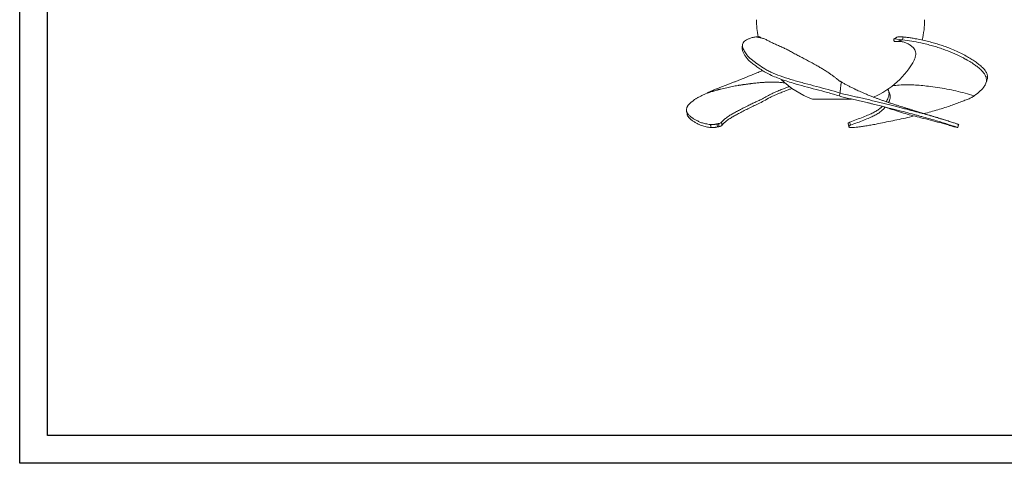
# Model space of a CAD drawing. Header units: millimetres. Extents: x 0 to 420, y 0 to 297.
# Tile 1 of 3: x 0 to 248, y 0 to 112. Entities that reach past the tile are written whole.
import ezdxf

# ---------------------------------------------------------------- set-up
doc = ezdxf.new("R2010")
doc.units = ezdxf.units.MM
doc.layers.add('AM_BOR', color=7, linetype='Continuous')

msp = doc.modelspace()

# ---------------------------------------------------------------- linework, layer by layer
at = {"color": 218, "linetype": 'Continuous', "lineweight": 30}
for p, q in [((7, 7), (7, 289.96)), ((412, 7), (7, 7))]:
    msp.add_line(p, q, dxfattribs=at)
at = {"color": 7, "linetype": 'Continuous', "lineweight": 15}
for p, q in [((220.38, 107.03), (222.55, 106.76)), ((206.8, 93.34), (206.6, 92.6)), ((199.88, 91.82), (209.71, 91.82)), ((208.82, 85.65), (208.98, 84.88)), ((236.69, 85.39), (236.7, 85.39))]:
    msp.add_line(p, q, dxfattribs=at)
at = {"color": 7, "linetype": 'Continuous', "lineweight": 15, "flags": 128}
for points in [[(222.68, 107.47), (222.61, 107.11), (222.55, 106.76)], [(182.17, 105.44), (182.14, 105.05), (182.11, 104.67)], [(168.08, 88.84), (168.15, 88.46), (168.22, 88.07)]]:
    msp.add_lwpolyline(points, dxfattribs=at)
at = {"color": 7, "linetype": 'Continuous', "lineweight": 15}
for start, end in [(180, 191.7785), (345.9806, 0), (292.9471, 331.6932), (225.1776, 250.63)]:
    msp.add_arc((206.91, 111.82), 21.2, start, end, dxfattribs=at)
for points, knots in [([(206.8, 93.34), (204.81, 93.95), (202.82, 94.47), (199.88, 95.24), (198.91, 95.5), (197.46, 95.89), (196.98, 96.02), (196.03, 96.28), (195.56, 96.41), (194.16, 96.82), (193.25, 97.11), (191.51, 97.71), (190.68, 98.02), (189.53, 98.52), (189.17, 98.69), (188.48, 99.04), (188.15, 99.22), (187.22, 99.78), (186.67, 100.16), (185.89, 100.73), (185.64, 100.91), (185.15, 101.27), (184.91, 101.45), (184.24, 101.98), (183.83, 102.32), (183.2, 103.02), (182.96, 103.37), (182.67, 103.89), (182.58, 104.06), (182.42, 104.39), (182.35, 104.55), (182.18, 105.03), (182.13, 105.33), (182.26, 105.89), (182.44, 106.15), (182.87, 106.51), (183.03, 106.63), (183.41, 106.84), (183.62, 106.94), (184.09, 107.13), (184.35, 107.22), (184.77, 107.33), (184.92, 107.37), (185.23, 107.43), (185.4, 107.45), (185.57, 107.47)], [0, 0, 0, 0, 0.125, 0.125, 0.1875, 0.1875, 0.21875, 0.21875, 0.25, 0.25, 0.3125, 0.3125, 0.375, 0.375, 0.40625, 0.40625, 0.4375, 0.4375, 0.5, 0.5, 0.53125, 0.53125, 0.5625, 0.5625, 0.625, 0.625, 0.6875, 0.6875, 0.71875, 0.71875, 0.75, 0.75, 0.8125, 0.8125, 0.875, 0.875, 0.90625, 0.90625, 0.9375, 0.9375, 0.96875, 0.96875, 0.984375, 0.984375, 1, 1, 1, 1]), ([(186.72, 107.46), (186.62, 107.48), (186.52, 107.49), (186.32, 107.5), (186.22, 107.51), (186.03, 107.5), (185.93, 107.5), (185.8, 107.49), (185.75, 107.49), (185.66, 107.48), (185.62, 107.48), (185.57, 107.47)], [0, 0, 0, 0, 0.25, 0.25, 0.5, 0.5, 0.75, 0.75, 0.875, 0.875, 1, 1, 1, 1]), ([(185.57, 107.47), (185.88, 107.42), (186.33, 107.34), (186.76, 107.24), (186.9, 107.21)], [0, 0, 0, 0, 0.6735515, 1, 1, 1, 1]), ([(186.72, 107.46), (186.74, 107.4), (186.79, 107.29), (186.85, 107.23), (186.89, 107.21), (186.9, 107.21)], [0, 0, 0, 0, 0.342683, 0.692336, 1, 1, 1, 1]), ([(186.9, 107.21), (187, 107.18), (187.18, 107.14), (187.51, 107.07), (187.9, 106.9), (188.43, 106.64), (189.12, 106.28), (190.01, 105.84), (191.01, 105.4), (192.04, 104.97), (193.05, 104.49), (194.04, 103.97), (195.07, 103.4), (196.13, 102.83), (197.22, 102.27), (198.32, 101.69), (199.44, 101.09), (200.5, 100.5), (201.49, 99.94), (202.4, 99.4), (203.3, 98.85), (204.11, 98.32), (204.83, 97.81), (205.46, 97.34), (206.04, 96.88), (206.37, 96.58), (206.53, 96.44)], [0, 0, 0, 0, 0.034575, 0.069115, 0.104265, 0.139427, 0.19465, 0.249892, 0.30674, 0.363558, 0.408502, 0.453456, 0.499926, 0.546409, 0.591218, 0.636016, 0.682056, 0.728095, 0.765649, 0.8032, 0.841752, 0.880299, 0.910901, 0.941499, 0.972929, 1, 1, 1, 1]), ([(221.13, 107.46), (221.04, 107.38), (220.88, 107.25), (220.62, 107.1), (220.46, 107.06), (220.38, 107.03)], [0, 0, 0, 0, 0.393623, 0.692701, 1, 1, 1, 1]), ([(220.38, 107.03), (220.39, 106.96), (220.39, 106.88), (220.38, 106.73), (220.38, 106.66), (220.39, 106.55), (220.39, 106.51), (220.4, 106.46), (220.41, 106.44), (220.42, 106.41), (220.43, 106.4), (220.46, 106.36), (220.48, 106.35), (220.53, 106.32), (220.56, 106.32), (220.65, 106.31), (220.7, 106.31), (220.82, 106.31), (220.88, 106.31), (221.05, 106.31), (221.16, 106.32), (221.28, 106.33)], [0, 0, 0, 0, 0.125, 0.125, 0.25, 0.25, 0.3125, 0.3125, 0.34375, 0.34375, 0.375, 0.375, 0.4375, 0.4375, 0.5, 0.5, 0.625, 0.625, 0.75, 0.75, 1, 1, 1, 1]), ([(221.13, 107.46), (221.26, 107.48), (221.39, 107.49), (221.65, 107.5), (221.78, 107.51), (222.03, 107.5), (222.16, 107.5), (222.35, 107.49), (222.42, 107.49), (222.55, 107.48), (222.61, 107.48), (222.68, 107.47)], [0, 0, 0, 0, 0.25, 0.25, 0.5, 0.5, 0.75, 0.75, 0.875, 0.875, 1, 1, 1, 1]), ([(222.55, 106.76), (222.4, 106.71), (222.16, 106.64), (221.83, 106.53), (221.55, 106.43), (221.37, 106.36), (221.28, 106.33)], [0, 0, 0, 0, 0.340009, 0.559996, 0.779987, 1, 1, 1, 1]), ([(240.58, 92.6), (241.75, 93.5), (242.7, 94.31), (243.29, 95.23), (243.67, 95.89), (243.85, 96.65), (243.51, 97.62), (243.3, 98), (243.05, 98.35), (242.76, 98.71), (242.16, 99.33), (241.59, 99.81), (241.11, 100.18), (240.3, 100.78), (239.36, 101.37), (238.09, 102.06), (237.04, 102.62), (235.93, 103.14), (234.4, 103.8), (233.21, 104.27), (231.91, 104.7), (231.02, 104.98), (230.1, 105.25), (228.65, 105.63), (226.15, 106.21), (224.07, 106.56), (222.55, 106.76)], [0, 0, 0, 0, 0.1875, 0.208309, 0.21875, 0.34375, 0.375, 0.40625, 0.412831, 0.4375, 0.46875, 0.515625, 0.51814, 0.53125, 0.620049, 0.625, 0.65625, 0.71875, 0.719215, 0.78125, 0.8125, 0.812555, 0.84375, 0.875, 0.906271, 1, 1, 1, 1]), ([(243.86, 96.77), (243.9, 96.88), (244, 97.18), (243.99, 97.7), (243.8, 98.34), (243.37, 99.04), (242.69, 99.79), (241.82, 100.54), (240.85, 101.27), (239.79, 101.97), (238.6, 102.67), (237.23, 103.37), (235.74, 104.07), (234.32, 104.66), (232.95, 105.17), (231.64, 105.61), (230.25, 106.02), (228.79, 106.4), (227.29, 106.74), (225.92, 107.01), (224.72, 107.22), (223.69, 107.37), (223.01, 107.44), (222.68, 107.47)], [0, 0, 0, 0, 0.035338, 0.092332, 0.148893, 0.205174, 0.261676, 0.318661, 0.375815, 0.4326, 0.489008, 0.54548, 0.602369, 0.659484, 0.702133, 0.744581, 0.787057, 0.829679, 0.872405, 0.915134, 0.943558, 0.971858, 1, 1, 1, 1]), ([(206.6, 92.6), (205.62, 92.89), (203.65, 93.47), (200.72, 94.24), (197.82, 95.01), (195.3, 95.72), (193.18, 96.37), (191.45, 96.97), (189.85, 97.62), (188.4, 98.31), (187.15, 99.05), (186.05, 99.8), (185.06, 100.52), (184.17, 101.22), (183.44, 101.92), (182.9, 102.62), (182.5, 103.31), (182.24, 103.9), (182.1, 104.35), (182.12, 104.58), (182.13, 104.67)], [0, 0, 0, 0, 0.0775401, 0.15544, 0.2338881, 0.3129104, 0.3655789, 0.4179102, 0.4698276, 0.521502, 0.5733288, 0.6254622, 0.6776494, 0.7296501, 0.7814808, 0.8333433, 0.8853943, 0.9375565, 0.9765695, 1, 1, 1, 1]), ([(221.28, 106.33), (221.61, 106.33), (222.28, 106.34), (223.2, 106.1), (224.02, 105.72), (224.73, 105.23), (225.28, 104.75), (225.66, 104.26), (225.88, 103.71), (225.91, 103.06), (225.78, 102.36), (225.58, 101.77), (225.36, 101.39), (225.27, 101.25)], [0, 0, 0, 0, 0.085283, 0.17064, 0.273574, 0.376899, 0.480044, 0.57367, 0.667548, 0.761001, 0.854013, 0.947185, 1, 1, 1, 1]), ([(187.26, 99), (187.19, 98.97), (186.91, 98.86), (186.42, 98.66), (185.77, 98.4), (185.12, 98.13), (184.52, 97.89), (183.95, 97.66), (183.32, 97.4), (182.56, 97.09), (181.74, 96.76), (180.92, 96.43), (180.14, 96.12), (179.47, 95.86), (178.9, 95.64), (178.47, 95.47), (178.03, 95.3), (177.51, 95.11), (176.87, 94.87), (176.38, 94.68), (176.11, 94.58)], [0, 0, 0, 0, 0.019854, 0.074109, 0.133674, 0.196566, 0.251369, 0.299821, 0.353433, 0.424935, 0.507067, 0.577726, 0.644668, 0.715991, 0.754402, 0.792698, 0.830178, 0.871025, 0.927164, 1, 1, 1, 1]), ([(193.02, 95.85), (192.93, 95.86), (192.46, 95.93), (191.63, 96.03), (190.86, 96.09), (190.44, 96.1), (190.36, 96.1), (190.26, 96.11), (190.14, 96.11), (190.01, 96.11), (189.74, 96.11), (189.29, 96.11), (188.62, 96.08), (187.82, 96.04), (186.88, 95.98), (185.83, 95.88), (185.03, 95.79), (184.52, 95.73), (184.31, 95.71), (184.08, 95.68), (183.83, 95.64), (183.54, 95.61), (183.24, 95.57), (182.95, 95.52), (182.67, 95.49), (182.41, 95.45), (182.11, 95.41), (181.8, 95.36), (181.51, 95.32), (181.28, 95.28), (180.66, 95.18), (179.64, 94.99), (178.18, 94.68), (177.14, 94.43), (176.49, 94.27), (176.29, 94.21), (176.08, 94.16), (175.88, 94.11), (175.65, 94.05), (175.36, 93.97), (175.04, 93.88), (174.73, 93.8), (174.52, 93.74), (174.3, 93.67), (174.06, 93.6), (173.78, 93.51), (173.52, 93.43), (173.35, 93.37), (173.27, 93.34)], [0, 0, 0, 0, 0.014252, 0.070996, 0.126539, 0.129978, 0.134229, 0.139284, 0.145136, 0.151779, 0.159203, 0.186055, 0.219557, 0.259679, 0.306897, 0.360251, 0.418292, 0.427206, 0.437524, 0.449192, 0.462146, 0.476311, 0.491609, 0.507431, 0.520718, 0.534016, 0.54669, 0.566061, 0.580948, 0.59005, 0.600724, 0.674704, 0.744567, 0.823567, 0.834033, 0.84451, 0.855005, 0.86552, 0.87606, 0.889377, 0.910466, 0.92615, 0.936486, 0.943312, 0.959116, 0.973826, 0.987452, 1, 1, 1, 1]), ([(173.27, 93.34), (173.88, 93.64), (174.78, 94.07), (175.81, 94.46), (176.15, 94.58)], [0, 0, 0, 0, 0.674458, 1, 1, 1, 1]), ([(176.94, 85.96), (177.14, 86.19), (177.56, 86.64), (178.33, 87.26), (179.2, 87.84), (180.15, 88.38), (181.15, 88.9), (182.27, 89.49), (183.4, 90.08), (184.51, 90.62), (185.57, 91.09), (186.68, 91.59), (187.82, 92.19), (188.96, 92.85), (190.15, 93.46), (191.35, 93.96), (192.42, 94.37), (193.28, 94.74), (193.82, 94.91), (194.07, 95)], [0, 0, 0, 0, 0.085999, 0.171709, 0.257, 0.32551, 0.39376, 0.462231, 0.531158, 0.585402, 0.637706, 0.689346, 0.743215, 0.800383, 0.848862, 0.896537, 0.941559, 0.972202, 1, 1, 1, 1]), ([(177.04, 85.22), (177.23, 85.44), (177.6, 85.88), (178.36, 86.5), (179.22, 87.07), (180.17, 87.61), (181.17, 88.15), (182.31, 88.74), (183.55, 89.38), (184.83, 90.01), (186.17, 90.62), (187.61, 91.36), (188.98, 92.13), (190.32, 92.79), (191.51, 93.3), (192.57, 93.71), (193.46, 94.07), (194.15, 94.31), (194.59, 94.45), (194.75, 94.49), (194.76, 94.49)], [0, 0, 0, 0, 0.082463, 0.165015, 0.24747, 0.314889, 0.382425, 0.450464, 0.518505, 0.584636, 0.648892, 0.715506, 0.7864, 0.834106, 0.880684, 0.924327, 0.954134, 0.983308, 0.99915, 1, 1, 1, 1]), ([(207.22, 96.08), (207.16, 96.12), (207, 96.21), (206.79, 96.29), (206.62, 96.37), (206.55, 96.43), (206.53, 96.44)], [0, 0, 0, 0, 0.20901, 0.556216, 0.888316, 1, 1, 1, 1]), ([(207.22, 96.08), (207.22, 96.09), (207.21, 96.1), (207.21, 96.1), (207.21, 96.1), (207.2, 96.11), (207.2, 96.11), (207.19, 96.11), (207.19, 96.11), (207.17, 96.11), (207.15, 96.08), (207.13, 96.04), (207.11, 95.98), (207.08, 95.88), (207.07, 95.79), (207.06, 95.73), (207.05, 95.71), (207.05, 95.68), (207.04, 95.64), (207.03, 95.61), (207.03, 95.57), (207.02, 95.52), (207.02, 95.49), (207.01, 95.45), (207.01, 95.41), (207, 95.36), (206.99, 95.32), (206.99, 95.28), (206.98, 95.18), (206.96, 94.99), (206.92, 94.68), (206.9, 94.43), (206.88, 94.27), (206.88, 94.21), (206.87, 94.16), (206.87, 94.11), (206.86, 94.05), (206.86, 93.97), (206.85, 93.88), (206.84, 93.8), (206.84, 93.74), (206.83, 93.67), (206.82, 93.6), (206.82, 93.51), (206.81, 93.43), (206.81, 93.37), (206.8, 93.34)], [0, 0, 0, 0, 0.012508, 0.016396, 0.021202, 0.026916, 0.033533, 0.041043, 0.049436, 0.079794, 0.11767, 0.163029, 0.216412, 0.276731, 0.342349, 0.352428, 0.364093, 0.377284, 0.391929, 0.407944, 0.425239, 0.443125, 0.458148, 0.473181, 0.48751, 0.50941, 0.526241, 0.536531, 0.548599, 0.632237, 0.71122, 0.800534, 0.812366, 0.824211, 0.836076, 0.847963, 0.859879, 0.874935, 0.898777, 0.916508, 0.928194, 0.935912, 0.953778, 0.970409, 0.985814, 1, 1, 1, 1]), ([(233.38, 86.49), (233.05, 86.59), (232.46, 86.77), (231.68, 87.02), (231.08, 87.2), (230.63, 87.34), (230.27, 87.45), (229.92, 87.56), (229.56, 87.67), (228.94, 87.86), (228.09, 88.12), (227.03, 88.45), (226.1, 88.73), (225.29, 88.97), (224.6, 89.19), (223.87, 89.41), (223.11, 89.64), (222.42, 89.85), (221.85, 90.03), (221.38, 90.18), (220.88, 90.33), (220.35, 90.5), (219.85, 90.67), (219.39, 90.82), (218.88, 90.99), (218.22, 91.22), (217.44, 91.49), (216.66, 91.77), (215.85, 92.07), (215.02, 92.39), (214.12, 92.74), (213.25, 93.1), (212.43, 93.46), (211.71, 93.78), (211.11, 94.05), (210.69, 94.25), (210.37, 94.4), (210.06, 94.55), (209.68, 94.73), (209.29, 94.92), (208.91, 95.12), (208.56, 95.3), (208.19, 95.51), (207.81, 95.72), (207.48, 95.92), (207.31, 96.03), (207.23, 96.08)], [0, 0, 0, 0, 0.032512, 0.058899, 0.078117, 0.091563, 0.103548, 0.114267, 0.126128, 0.140698, 0.177232, 0.213497, 0.248741, 0.272192, 0.295197, 0.319322, 0.345214, 0.370674, 0.387787, 0.401333, 0.417052, 0.437219, 0.454972, 0.467617, 0.485981, 0.509063, 0.537833, 0.56861, 0.594568, 0.625841, 0.659686, 0.696097, 0.729299, 0.761904, 0.789538, 0.811995, 0.822378, 0.836457, 0.854466, 0.876372, 0.893121, 0.911612, 0.931966, 0.954513, 0.980014, 1, 1, 1, 1]), ([(219.97, 95.15), (220.55, 95.22), (221.74, 95.37), (223.55, 95.47), (225.39, 95.39), (227.22, 95.25), (229.22, 95.03), (231.38, 94.74), (233.71, 94.36), (236.02, 93.86), (238.31, 93.3), (239.82, 92.83), (240.58, 92.6)], [0, 0, 0, 0, 0.084144, 0.172319, 0.260545, 0.348736, 0.436947, 0.54957, 0.662153, 0.774782, 0.887425, 1, 1, 1, 1]), ([(243.63, 95.95), (243.67, 96.1), (243.76, 96.37), (243.84, 96.64), (243.88, 96.76)], [0, 0, 0, 0, 0.562351, 1, 1, 1, 1]), ([(173.27, 93.34), (172.78, 93.1), (172.35, 92.89), (171.75, 92.6), (171.56, 92.5), (171.28, 92.36), (171.18, 92.31), (171, 92.21), (170.91, 92.16), (170.72, 92.05), (170.63, 92), (170.45, 91.88), (170.36, 91.82), (170.18, 91.71), (170.09, 91.65), (169.92, 91.52), (169.84, 91.46), (169.68, 91.34), (169.6, 91.28), (169.45, 91.16), (169.37, 91.1), (169.23, 90.98), (169.17, 90.92), (169.04, 90.8), (168.98, 90.74), (168.86, 90.63), (168.8, 90.57), (168.69, 90.45), (168.64, 90.39), (168.54, 90.28), (168.5, 90.22), (168.42, 90.11), (168.38, 90.06), (168.31, 89.95), (168.28, 89.9), (168.22, 89.79), (168.2, 89.74), (168.14, 89.59), (168.11, 89.49), (168.07, 89.3), (168.06, 89.2), (168.06, 89.01), (168.07, 88.92), (168.1, 88.74), (168.12, 88.66), (168.19, 88.48), (168.23, 88.4), (168.36, 88.15), (168.48, 87.99), (168.76, 87.68), (168.93, 87.53), (169.29, 87.24), (169.49, 87.1), (169.92, 86.83), (170.14, 86.7), (170.49, 86.51), (170.61, 86.44), (170.84, 86.32), (170.96, 86.26), (171.34, 86.08), (171.6, 85.97), (172.05, 85.81), (172.21, 85.76), (172.54, 85.67), (172.72, 85.63), (173.09, 85.55), (173.28, 85.51), (173.69, 85.45), (173.91, 85.42), (174.14, 85.39)], [0, 0, 0, 0, 0.0625, 0.0625, 0.09375, 0.09375, 0.109375, 0.109375, 0.125, 0.125, 0.140625, 0.140625, 0.15625, 0.15625, 0.171875, 0.171875, 0.1875, 0.1875, 0.203125, 0.203125, 0.21875, 0.21875, 0.234375, 0.234375, 0.25, 0.25, 0.265625, 0.265625, 0.28125, 0.28125, 0.296875, 0.296875, 0.3125, 0.3125, 0.328125, 0.328125, 0.34375, 0.34375, 0.375, 0.375, 0.40625, 0.40625, 0.4375, 0.4375, 0.46875, 0.46875, 0.5, 0.5, 0.5625, 0.5625, 0.625, 0.625, 0.6875, 0.6875, 0.75, 0.75, 0.78125, 0.78125, 0.8125, 0.8125, 0.875, 0.875, 0.90625, 0.90625, 0.9375, 0.9375, 0.96875, 0.96875, 1, 1, 1, 1]), ([(206.6, 92.6), (207.47, 92.34), (208.36, 92.12), (209.72, 91.81), (210.18, 91.71), (210.89, 91.56), (211.13, 91.51), (211.6, 91.4), (211.84, 91.35), (212.58, 91.18), (213.09, 91.06), (213.85, 90.87), (214.11, 90.81), (214.62, 90.68), (214.88, 90.62), (215.64, 90.43), (216.14, 90.3), (217.13, 90.05), (217.62, 89.93), (218.59, 89.69), (219.08, 89.57), (220.02, 89.34), (220.47, 89.23), (221.78, 88.9), (222.57, 88.69), (224.07, 88.3), (224.78, 88.11), (225.79, 87.84), (226.12, 87.75), (226.77, 87.57), (227.08, 87.48), (228, 87.23), (228.58, 87.07), (229.68, 86.76), (230.21, 86.61), (231.2, 86.32), (231.67, 86.17), (232.35, 85.97), (232.57, 85.9), (233.01, 85.77), (233.22, 85.7), (234.27, 85.37), (235.03, 85.14), (235.73, 84.9), (235.86, 84.85), (236.09, 84.77), (236.19, 84.74), (236.34, 84.68), (236.4, 84.65), (236.45, 84.63)], [0, 0, 0, 0, 0.0625, 0.0625, 0.09375, 0.09375, 0.109375, 0.109375, 0.125, 0.125, 0.15625, 0.15625, 0.171875, 0.171875, 0.1875, 0.1875, 0.21875, 0.21875, 0.25, 0.25, 0.28125, 0.28125, 0.3125, 0.3125, 0.375, 0.375, 0.4375, 0.4375, 0.46875, 0.46875, 0.5, 0.5, 0.5625, 0.5625, 0.625, 0.625, 0.6875, 0.6875, 0.71875, 0.71875, 0.75, 0.75, 0.875, 0.875, 0.90625, 0.90625, 0.9375, 0.9375, 0.9662483, 0.9662483, 0.9662483, 0.9662483]), ([(206.8, 93.34), (207.63, 93.1), (208.47, 92.89), (209.78, 92.6), (210.23, 92.5), (210.91, 92.36), (211.14, 92.31), (211.6, 92.21), (211.83, 92.16), (212.3, 92.05), (212.55, 92), (213.03, 91.88), (213.28, 91.82), (213.77, 91.71), (214.02, 91.65), (214.51, 91.52), (214.76, 91.46), (215.26, 91.34), (215.51, 91.28), (216, 91.16), (216.24, 91.1), (216.71, 90.98), (216.95, 90.92), (217.42, 90.8), (217.66, 90.74), (218.13, 90.63), (218.37, 90.57), (218.83, 90.45), (219.07, 90.39), (219.53, 90.28), (219.76, 90.22), (220.21, 90.11), (220.43, 90.06), (220.86, 89.95), (221.07, 89.9), (221.49, 89.79), (221.69, 89.74), (222.29, 89.59), (222.68, 89.49), (223.42, 89.3), (223.78, 89.2), (224.48, 89.01), (224.82, 88.92), (225.49, 88.74), (225.82, 88.66), (226.46, 88.48), (226.77, 88.4), (227.69, 88.15), (228.26, 87.99), (229.36, 87.68), (229.89, 87.53), (230.88, 87.24), (231.35, 87.1), (232.26, 86.83), (232.7, 86.7), (233.32, 86.51), (233.53, 86.44), (233.93, 86.32), (234.13, 86.26), (234.69, 86.08), (235.04, 85.97), (235.51, 85.81), (235.66, 85.76), (235.93, 85.67), (236.06, 85.63), (236.29, 85.55), (236.39, 85.51), (236.56, 85.45), (236.63, 85.42), (236.69, 85.39)], [0, 0, 0, 0, 0.0625, 0.0625, 0.09375, 0.09375, 0.109375, 0.109375, 0.125, 0.125, 0.140625, 0.140625, 0.15625, 0.15625, 0.171875, 0.171875, 0.1875, 0.1875, 0.203125, 0.203125, 0.21875, 0.21875, 0.234375, 0.234375, 0.25, 0.25, 0.265625, 0.265625, 0.28125, 0.28125, 0.296875, 0.296875, 0.3125, 0.3125, 0.328125, 0.328125, 0.34375, 0.34375, 0.375, 0.375, 0.40625, 0.40625, 0.4375, 0.4375, 0.46875, 0.46875, 0.5, 0.5, 0.5625, 0.5625, 0.625, 0.625, 0.6875, 0.6875, 0.75, 0.75, 0.78125, 0.78125, 0.8125, 0.8125, 0.875, 0.875, 0.90625, 0.90625, 0.9375, 0.9375, 0.96875, 0.96875, 1, 1, 1, 1]), ([(218.44, 91.15), (218.52, 91.29), (218.72, 91.6), (218.96, 92.19), (219.14, 92.85), (219.15, 93.46), (219.02, 93.87), (218.93, 94.09), (218.9, 94.16)], [0, 0, 0, 0, 0.171147, 0.368624, 0.578194, 0.755911, 0.930681, 1, 1, 1, 1]), ([(219.02, 90.95), (219.09, 91.08), (219.29, 91.47), (219.44, 92.13), (219.42, 92.79), (219.28, 93.3), (219.09, 93.71), (219, 94.05), (218.86, 94.22), (218.8, 94.29)], [0, 0, 0, 0, 0.1260808, 0.362613, 0.5217792, 0.6771835, 0.8227952, 0.922244, 1, 1, 1, 1]), ([(240.58, 92.6), (240.33, 92.44), (239.82, 92.1), (238.82, 91.71), (237.69, 91.29), (236.44, 90.81), (235.09, 90.3), (233.58, 89.78), (231.93, 89.26), (230.15, 88.75), (228.83, 88.38), (228.09, 88.2), (227.96, 88.16)], [0, 0, 0, 0, 0.09501, 0.192105, 0.293855, 0.402654, 0.513602, 0.621972, 0.749873, 0.867424, 0.976493, 1, 1, 1, 1]), ([(209.23, 85.96), (209.8, 86.19), (210.96, 86.64), (212.6, 87.26), (214, 87.84), (215.16, 88.38), (216.11, 88.9), (216.89, 89.45), (217.29, 89.84), (217.48, 90.02)], [0, 0, 0, 0, 0.16539, 0.330225, 0.494254, 0.626011, 0.757266, 0.888949, 1, 1, 1, 1]), ([(209.43, 85.22), (210.02, 85.44), (211.18, 85.88), (212.79, 86.5), (214.19, 87.07), (215.36, 87.61), (216.33, 88.15), (217.16, 88.74), (217.76, 89.3), (218.07, 89.65), (218.18, 89.78)], [0, 0, 0, 0, 0.14724, 0.29464, 0.441865, 0.562245, 0.682833, 0.804319, 0.925809, 1, 1, 1, 1]), ([(234.27, 85.22), (233.5, 85.44), (231.96, 85.88), (229.59, 86.5), (227.34, 87.07), (225.21, 87.61), (223.24, 88.15), (221.28, 88.74), (219.55, 89.32), (218.49, 89.68), (218.05, 89.83)], [0, 0, 0, 0, 0.146034, 0.292226, 0.438245, 0.557638, 0.677238, 0.797729, 0.918223, 1, 1, 1, 1]), ([(168.24, 88.07), (168.25, 87.99), (168.28, 87.76), (168.49, 87.37), (168.86, 86.92), (169.41, 86.47), (170.07, 86.04), (170.71, 85.68), (171.29, 85.38), (171.84, 85.15), (172.42, 84.96), (173.03, 84.81), (173.63, 84.7), (174.09, 84.65), (174.3, 84.63)], [0, 0, 0, 0, 0.060971, 0.165779, 0.291452, 0.412011, 0.528341, 0.64085, 0.713141, 0.783278, 0.852022, 0.903151, 0.953616, 1, 1, 1, 1]), ([(225.48, 87.55), (225.28, 87.5), (224.38, 87.28), (222.75, 86.92), (220.63, 86.46), (218.55, 86.04), (216.75, 85.68), (215.21, 85.38), (213.93, 85.15), (212.77, 84.96), (211.73, 84.81), (210.83, 84.7), (210.26, 84.65), (209.99, 84.63)], [0, 0, 0, 0, 0.042827, 0.187022, 0.32535, 0.458825, 0.587917, 0.670862, 0.751336, 0.830212, 0.888877, 0.946779, 1, 1, 1, 1]), ([(174.14, 85.39), (174.25, 85.38), (174.36, 85.38), (174.56, 85.38), (174.63, 85.38), (174.76, 85.39), (174.83, 85.39), (174.97, 85.41), (175.04, 85.42), (175.18, 85.44), (175.25, 85.45), (175.39, 85.48), (175.46, 85.49), (175.6, 85.52), (175.67, 85.53), (175.73, 85.54)], [0, 0, 0, 0, 0.25, 0.25, 0.375, 0.375, 0.5, 0.5, 0.625, 0.625, 0.75, 0.75, 0.875, 0.875, 1, 1, 1, 1]), ([(174.3, 84.63), (174.3, 84.67), (174.29, 84.71), (174.28, 84.74), (174.26, 84.84), (174.24, 84.94), (174.21, 85.04), (174.21, 85.07), (174.2, 85.09), (174.2, 85.12), (174.18, 85.21), (174.16, 85.3), (174.14, 85.39)], [0, 0, 0, 0, 0.000592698, 0.000592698, 0.000592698, 0.002164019, 0.002164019, 0.002164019, 0.002556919, 0.002556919, 0.002556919, 0.004014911, 0.004014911, 0.004014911, 0.004014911]), ([(175.94, 84.8), (175.81, 84.77), (175.67, 84.75), (175.46, 84.71), (175.39, 84.69), (175.24, 84.67), (175.17, 84.66), (175.03, 84.64), (174.95, 84.64), (174.81, 84.63), (174.75, 84.62), (174.61, 84.62), (174.55, 84.62), (174.42, 84.62), (174.36, 84.63), (174.3, 84.63)], [0, 0, 0, 0, 0.25, 0.25, 0.375, 0.375, 0.5, 0.5, 0.625, 0.625, 0.75, 0.75, 0.875, 0.875, 1, 1, 1, 1]), ([(176.17, 85.63), (176.12, 85.62), (176.08, 85.61), (175.99, 85.6), (175.95, 85.59), (175.88, 85.58), (175.85, 85.57), (175.79, 85.56), (175.76, 85.55), (175.73, 85.54)], [0, 0, 0, 0, 0.25, 0.25, 0.5, 0.5, 0.75, 0.75, 1, 1, 1, 1]), ([(175.73, 85.54), (175.77, 85.42), (175.8, 85.3), (175.87, 85.05), (175.9, 84.93), (175.94, 84.8)], [0, 0, 0, 0, 0.5, 0.5, 1, 1, 1, 1]), ([(175.94, 84.8), (175.94, 84.8), (175.95, 84.81), (176, 84.82), (176.04, 84.83), (176.15, 84.85), (176.21, 84.86), (176.27, 84.88), (176.28, 84.88), (176.29, 84.88)], [0.3667389, 0.3667389, 0.3667389, 0.3667389, 0.3796943, 0.3796943, 0.4421943, 0.4421943, 0.5046943, 0.5046943, 0.5129555, 0.5129555, 0.5129555, 0.5129555]), ([(176.17, 85.63), (176.31, 85.67), (176.59, 85.74), (176.83, 85.87), (176.91, 85.94), (176.94, 85.96)], [0, 0, 0, 0, 0.398667, 0.797324, 1, 1, 1, 1]), ([(176.29, 84.88), (176.27, 85.01), (176.25, 85.13), (176.21, 85.38), (176.19, 85.51), (176.17, 85.63)], [0, 0, 0, 0, 0.5, 0.5, 1, 1, 1, 1]), ([(177.04, 85.22), (176.99, 85.17), (176.89, 85.08), (176.6, 84.95), (176.37, 84.9), (176.29, 84.88)], [0, 0, 0, 0, 0.387153, 0.774299, 1, 1, 1, 1]), ([(176.94, 85.96), (176.94, 85.95), (176.96, 85.82), (176.99, 85.6), (177.02, 85.37), (177.04, 85.25), (177.04, 85.22)], [0, 0, 0, 0, 0.04643, 0.548161, 0.865835, 1, 1, 1, 1]), ([(208.83, 85.65), (208.84, 85.68), (208.84, 85.75), (209.01, 85.87), (209.17, 85.94), (209.23, 85.96)], [0, 0, 0, 0, 0.366385, 0.786444, 1, 1, 1, 1]), ([(209.43, 85.22), (209.32, 85.17), (209.11, 85.08), (208.98, 84.95), (208.98, 84.9), (208.98, 84.88)], [0, 0, 0, 0, 0.3871516, 0.7742978, 1, 1, 1, 1]), ([(209.01, 84.8), (209.01, 84.8), (209, 84.81), (209, 84.82), (209, 84.83), (208.99, 84.85), (208.99, 84.86), (208.98, 84.88), (208.98, 84.88), (208.98, 84.88)], [0.3667389, 0.3667389, 0.3667389, 0.3667389, 0.3796943, 0.3796943, 0.4421943, 0.4421943, 0.5046943, 0.5046943, 0.5129555, 0.5129555, 0.5129555, 0.5129555]), ([(209.01, 84.8), (209.01, 84.77), (209.04, 84.75), (209.12, 84.71), (209.15, 84.69), (209.22, 84.67), (209.26, 84.66), (209.35, 84.64), (209.4, 84.64), (209.5, 84.63), (209.55, 84.62), (209.67, 84.62), (209.73, 84.62), (209.86, 84.62), (209.93, 84.63), (209.99, 84.63)], [0, 0, 0, 0, 0.25, 0.25, 0.375, 0.375, 0.5, 0.5, 0.625, 0.625, 0.75, 0.75, 0.875, 0.875, 1, 1, 1, 1]), ([(209.23, 85.96), (209.23, 85.95), (209.27, 85.82), (209.33, 85.6), (209.39, 85.37), (209.42, 85.25), (209.43, 85.22)], [0, 0, 0, 0, 0.046429, 0.54816, 0.865835, 1, 1, 1, 1]), ([(234.27, 85.22), (234.37, 85.19), (234.47, 85.16), (234.68, 85.1), (234.79, 85.07), (234.99, 85.01), (235.09, 84.98), (235.24, 84.94), (235.29, 84.92), (235.38, 84.9), (235.43, 84.89), (235.48, 84.88)], [0, 0, 0, 0, 0.25, 0.25, 0.5, 0.5, 0.75, 0.75, 0.875, 0.875, 1, 1, 1, 1]), ([(235.8, 84.8), (235.8, 84.8), (235.79, 84.81), (235.74, 84.82), (235.7, 84.83), (235.61, 84.85), (235.55, 84.86), (235.49, 84.88), (235.48, 84.88), (235.48, 84.88)], [0.3667389, 0.3667389, 0.3667389, 0.3667389, 0.3796943, 0.3796943, 0.4421943, 0.4421943, 0.5046943, 0.5046943, 0.5129555, 0.5129555, 0.5129555, 0.5129555]), ([(235.8, 84.8), (235.93, 84.77), (236.18, 84.71), (236.37, 84.64), (236.39, 84.64), (236.4, 84.64)], [0, 0, 0, 0, 0.475189, 0.950284, 1, 1, 1, 1]), ([(236.45, 84.63), (236.46, 84.67), (236.47, 84.71), (236.48, 84.74), (236.51, 84.84), (236.55, 84.94), (236.58, 85.04), (236.59, 85.07), (236.59, 85.09), (236.6, 85.12), (236.63, 85.21), (236.66, 85.3), (236.69, 85.39)], [0, 0, 0, 0, 0.000592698, 0.000592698, 0.000592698, 0.002164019, 0.002164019, 0.002164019, 0.002556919, 0.002556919, 0.002556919, 0.004014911, 0.004014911, 0.004014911, 0.004014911]), ([(236.46, 84.62), (236.46, 84.62), (236.48, 84.62), (236.46, 84.62), (236.45, 84.63)], [0, 0, 0, 0, 0.049058, 1, 1, 1, 1]), ([(236.47, 84.62), (236.47, 84.65), (236.56, 84.9), (236.64, 85.15), (236.72, 85.38)], [0, 0, 0, 0, 0.102956, 1, 1, 1, 1])]:
    msp.add_open_spline(points, degree=3, knots=knots, dxfattribs=at)
at = {"layer": 'AM_BOR', "color": 7}
for p, q in [((0, 0), (0, 297)), ((420, 0), (0, 0))]:
    msp.add_line(p, q, dxfattribs=at)

doc.saveas('drawing.dxf')
